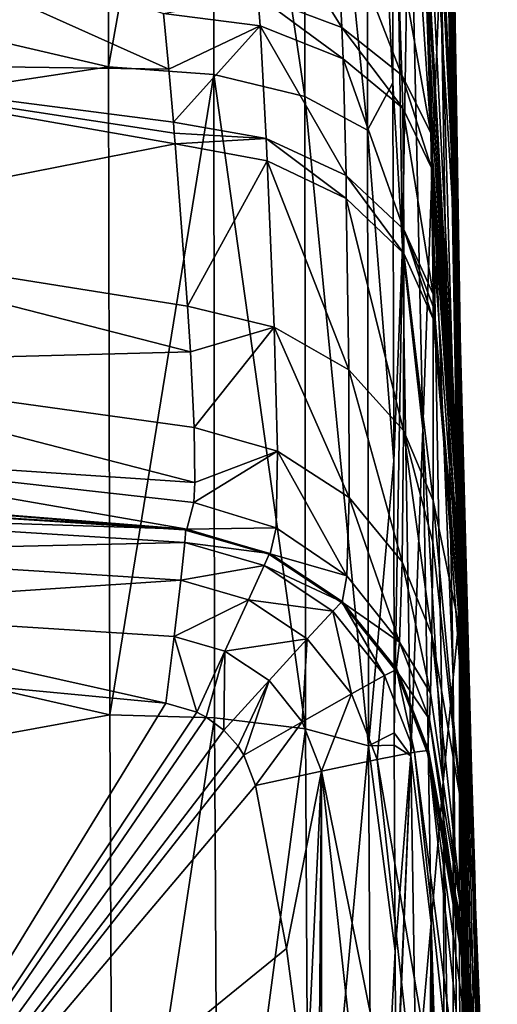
# Model space of a CAD drawing. Header units: millimetres. Extents: x 59 to 120, y -75 to 75.
# Tile 32 of 35: x 117 to 120.19, y 2.55 to 9.11. Entities that reach past the tile are written whole.
import ezdxf

# ---------------------------------------------------------------- set-up
doc = ezdxf.new("R2010")
doc.units = ezdxf.units.MM
doc.header["$LTSCALE"] = 65.185185
for name, color, linetype in [('100', 7, 'CONTINUOUS'), ('103', 7, 'CONTINUOUS'), ('104', 7, 'CONTINUOUS'), ('105', 7, 'CONTINUOUS'), ('106', 7, 'CONTINUOUS'), ('107', 7, 'CONTINUOUS'), ('108', 7, 'CONTINUOUS'), ('109', 7, 'CONTINUOUS'), ('110', 7, 'CONTINUOUS'), ('111', 7, 'CONTINUOUS'), ('115', 7, 'CONTINUOUS'), ('116', 7, 'CONTINUOUS'), ('117', 7, 'CONTINUOUS'), ('48', 7, 'CONTINUOUS'), ('50', 7, 'CONTINUOUS'), ('66', 7, 'CONTINUOUS'), ('68', 7, 'CONTINUOUS'), ('70', 7, 'CONTINUOUS'), ('72', 7, 'CONTINUOUS'), ('74', 7, 'CONTINUOUS'), ('76', 7, 'CONTINUOUS'), ('78', 7, 'CONTINUOUS'), ('80', 7, 'CONTINUOUS'), ('82', 7, 'CONTINUOUS'), ('86', 7, 'CONTINUOUS'), ('87', 7, 'CONTINUOUS')]:
    doc.layers.add(name, color=color, linetype=linetype)

msp = doc.modelspace()

# ---------------------------------------------------------------- linework, layer by layer
at = {"layer": '100', "color": 7, "linetype": 'CONTINUOUS'}
for points in [[(117.5921, 12.7772, -8.8756), (117.5968, 8.7982, -6.7493), (118.297, 12.6993, -8.9866), (117.5921, 12.7772, -8.8756)], [(118.297, 12.6993, -8.9866), (117.5968, 8.7982, -6.7493), (118.2994, 8.7474, -6.8741), (118.297, 12.6993, -8.9866)], [(118.297, 12.6993, -8.9866), (118.2994, 8.7474, -6.8741), (118.9062, 8.5999, -7.2336), (118.297, 12.6993, -8.9866)], [(118.9033, 12.4836, -9.3107), (118.297, 12.6993, -8.9866), (118.9062, 8.5999, -7.2336), (118.9033, 12.4836, -9.3107)], [(118.9033, 12.4836, -9.3107), (118.9062, 8.5999, -7.2336), (119.3247, 8.3764, -7.7759), (118.9033, 12.4836, -9.3107)], [(119.321, 12.1579, -9.7991), (118.9033, 12.4836, -9.3107), (119.3247, 8.3764, -7.7759), (119.321, 12.1579, -9.7991)], [(119.4934, 8.6915, -8.673), (119.4899, 11.8996, -10.4672), (119.321, 12.1579, -9.7991), (119.4934, 8.6915, -8.673)], [(119.4934, 8.6915, -8.673), (119.321, 12.1579, -9.7991), (119.3247, 8.3764, -7.7759), (119.4934, 8.6915, -8.673)], [(117.5968, 8.7982, -6.7493), (117.605, 4.4804, -5.4406), (118.2994, 8.7474, -6.8741), (117.5968, 8.7982, -6.7493)], [(118.2994, 8.7474, -6.8741), (117.605, 4.4804, -5.4406), (118.3037, 4.4597, -5.5723), (118.2994, 8.7474, -6.8741)], [(118.2994, 8.7474, -6.8741), (118.3037, 4.4597, -5.5723), (118.9114, 4.386, -5.9525), (118.2994, 8.7474, -6.8741)], [(118.9062, 8.5999, -7.2336), (118.2994, 8.7474, -6.8741), (118.9114, 4.386, -5.9525), (118.9062, 8.5999, -7.2336)], [(119.4983, 6.1729, -7.7235), (119.4934, 8.6915, -8.673), (119.3247, 8.3764, -7.7759), (119.4983, 6.1729, -7.7235)], [(118.9062, 8.5999, -7.2336), (118.9114, 4.386, -5.9525), (119.3312, 4.273, -6.5272), (118.9062, 8.5999, -7.2336)], [(119.3247, 8.3764, -7.7759), (118.9062, 8.5999, -7.2336), (119.3312, 4.273, -6.5272), (119.3247, 8.3764, -7.7759)], [(119.4983, 6.1729, -7.7235), (119.3247, 8.3764, -7.7759), (119.3312, 4.273, -6.5272), (119.4983, 6.1729, -7.7235)], [(119.5019, 4.3606, -7.2573), (119.4983, 6.1729, -7.7235), (119.3312, 4.273, -6.5272), (119.5019, 4.3606, -7.2573)], [(117.605, 4.4804, -5.4406), (117.6258, 0, -5), (118.3037, 4.4597, -5.5723), (117.605, 4.4804, -5.4406)], [(117.6258, 0, -5), (118.3284, 0, -5.1347), (118.3037, 4.4597, -5.5723), (117.6258, 0, -5)], [(118.3037, 4.4597, -5.5723), (118.3284, 0, -5.1347), (118.9114, 4.386, -5.9525), (118.3037, 4.4597, -5.5723)], [(118.3284, 0, -5.1347), (118.9353, 0, -5.5234), (118.9114, 4.386, -5.9525), (118.3284, 0, -5.1347)], [(118.9114, 4.386, -5.9525), (118.9353, 0, -5.5234), (119.3312, 4.273, -6.5272), (118.9114, 4.386, -5.9525)], [(119.5021, 4.2773, -7.24), (119.5019, 4.3606, -7.2573), (119.3312, 4.273, -6.5272), (119.5021, 4.2773, -7.24)], [(118.9353, 0, -5.5234), (119.3538, 0, -6.1102), (119.3312, 4.273, -6.5272), (118.9353, 0, -5.5234)], [(119.5072, 2.9066, -7.0057), (119.5021, 4.2773, -7.24), (119.3312, 4.273, -6.5272), (119.5072, 2.9066, -7.0057)], [(119.3538, 0, -6.1102), (119.5072, 2.9066, -7.0057), (119.3312, 4.273, -6.5272), (119.3538, 0, -6.1102)], [(119.5137, 1.8511, -6.8897), (119.5072, 2.9066, -7.0057), (119.3538, 0, -6.1102), (119.5137, 1.8511, -6.8897)]]:
    msp.add_3dface(points, dxfattribs=at)
at = {"layer": '103', "color": 7, "linetype": 'CONTINUOUS'}
for points in [[(118.5361, 10.0519, -48.625), (119.1131, 9.8756, -48.3069), (119.1515, 9.0604, -48.8579), (118.5361, 10.0519, -48.625)], [(118.5928, 9.2711, -49.1503), (118.5361, 10.0519, -48.625), (119.1515, 9.0604, -48.8579), (118.5928, 9.2711, -49.1503)], [(119.1131, 9.8756, -48.3069), (119.5247, 9.5998, -47.8382), (119.5519, 8.7429, -48.4326), (119.1131, 9.8756, -48.3069)], [(119.1515, 9.0604, -48.8579), (119.1131, 9.8756, -48.3069), (119.5519, 8.7429, -48.4326), (119.1515, 9.0604, -48.8579)], [(119.7179, 9.2601, -47.2793), (119.745, 8.3575, -47.9263), (119.5247, 9.5998, -47.8382), (119.7179, 9.2601, -47.2793)], [(119.5247, 9.5998, -47.8382), (119.745, 8.3575, -47.9263), (119.5519, 8.7429, -48.4326), (119.5247, 9.5998, -47.8382)], [(119.745, 8.3575, -47.9263), (119.7179, 9.2601, -47.2793), (119.7337, 8.7794, -47.6039), (119.745, 8.3575, -47.9263)]]:
    msp.add_3dface(points, dxfattribs=at)
at = {"layer": '104', "color": 7, "linetype": 'CONTINUOUS'}
for points in [[(117.9632, 9.1542, -49.4279), (118.5928, 9.2711, -49.1503), (118.6071, 9.0704, -49.3047), (117.9632, 9.1542, -49.4279)], [(118.5928, 9.2711, -49.1503), (119.1515, 9.0604, -48.8579), (119.1613, 8.8513, -49.0187), (118.5928, 9.2711, -49.1503)], [(118.6071, 9.0704, -49.3047), (118.5928, 9.2711, -49.1503), (119.1613, 8.8513, -49.0187), (118.6071, 9.0704, -49.3047)], [(119.1515, 9.0604, -48.8579), (119.5519, 8.7429, -48.4326), (119.5586, 8.5235, -48.6045), (119.1515, 9.0604, -48.8579)], [(119.1613, 8.8513, -49.0187), (119.1515, 9.0604, -48.8579), (119.5586, 8.5235, -48.6045), (119.1613, 8.8513, -49.0187)], [(119.745, 8.3575, -47.9263), (119.7509, 8.1257, -48.113), (119.5519, 8.7429, -48.4326), (119.745, 8.3575, -47.9263)], [(119.5519, 8.7429, -48.4326), (119.7509, 8.1257, -48.113), (119.5586, 8.5235, -48.6045), (119.5519, 8.7429, -48.4326)], [(119.7509, 8.1257, -48.113), (119.745, 8.3575, -47.9263), (119.7482, 8.2375, -48.0205), (119.7509, 8.1257, -48.113)]]:
    msp.add_3dface(points, dxfattribs=at)
at = {"layer": '105', "color": 7, "linetype": 'CONTINUOUS'}
for points in [[(117.9986, 8.7816, -49.7469), (117.9632, 9.1542, -49.4279), (118.6071, 9.0704, -49.3047), (117.9986, 8.7816, -49.7469)], [(118.0296, 8.4289, -50.083), (117.9986, 8.7816, -49.7469), (118.6071, 9.0704, -49.3047), (118.0296, 8.4289, -50.083)], [(118.0296, 8.4289, -50.083), (118.6071, 9.0704, -49.3047), (118.6485, 8.3216, -49.9701), (118.0296, 8.4289, -50.083)], [(118.6071, 9.0704, -49.3047), (119.1613, 8.8513, -49.0187), (119.1809, 8.0743, -49.7199), (118.6071, 9.0704, -49.3047)], [(118.6485, 8.3216, -49.9701), (118.6071, 9.0704, -49.3047), (119.1809, 8.0743, -49.7199), (118.6485, 8.3216, -49.9701)], [(119.1613, 8.8513, -49.0187), (119.5586, 8.5235, -48.6045), (119.5669, 7.7148, -49.3606), (119.1613, 8.8513, -49.0187)], [(119.1809, 8.0743, -49.7199), (119.1613, 8.8513, -49.0187), (119.5669, 7.7148, -49.3606), (119.1809, 8.0743, -49.7199)], [(119.7509, 8.1257, -48.113), (119.7627, 7.2836, -48.9327), (119.5586, 8.5235, -48.6045), (119.7509, 8.1257, -48.113)], [(119.5586, 8.5235, -48.6045), (119.7627, 7.2836, -48.9327), (119.5669, 7.7148, -49.3606), (119.5586, 8.5235, -48.6045)], [(119.7627, 7.2836, -48.9327), (119.7509, 8.1257, -48.113), (119.7595, 7.67, -48.5297), (119.7627, 7.2836, -48.9327)]]:
    msp.add_3dface(points, dxfattribs=at)
at = {"layer": '106', "color": 7, "linetype": 'CONTINUOUS'}
for points in [[(118.0355, 8.3564, -50.1567), (118.0296, 8.4289, -50.083), (118.6485, 8.3216, -49.9701), (118.0355, 8.3564, -50.1567)], [(118.0412, 8.284, -50.232), (118.0355, 8.3564, -50.1567), (118.6485, 8.3216, -49.9701), (118.0412, 8.284, -50.232)], [(118.0412, 8.284, -50.232), (118.6485, 8.3216, -49.9701), (118.6542, 8.1722, -50.1222), (118.0412, 8.284, -50.232)], [(118.6485, 8.3216, -49.9701), (119.1809, 8.0743, -49.7199), (119.1818, 7.9199, -49.8806), (118.6485, 8.3216, -49.9701)], [(118.6542, 8.1722, -50.1222), (118.6485, 8.3216, -49.9701), (119.1818, 7.9199, -49.8806), (118.6542, 8.1722, -50.1222)], [(119.1809, 8.0743, -49.7199), (119.5669, 7.7148, -49.3606), (119.5655, 7.5553, -49.5339), (119.1809, 8.0743, -49.7199)], [(119.1818, 7.9199, -49.8806), (119.1809, 8.0743, -49.7199), (119.5655, 7.5553, -49.5339), (119.1818, 7.9199, -49.8806)], [(119.5669, 7.7148, -49.3606), (119.7626, 7.1187, -49.1206), (119.5655, 7.5553, -49.5339), (119.5669, 7.7148, -49.3606)], [(119.7627, 7.2017, -49.0256), (119.7626, 7.1187, -49.1206), (119.5669, 7.7148, -49.3606), (119.7627, 7.2017, -49.0256)], [(119.7627, 7.2836, -48.9327), (119.7627, 7.2017, -49.0256), (119.5669, 7.7148, -49.3606), (119.7627, 7.2836, -48.9327)]]:
    msp.add_3dface(points, dxfattribs=at)
at = {"layer": '107', "color": 7, "linetype": 'CONTINUOUS'}
for points in [[(118.1229, 7.2037, -51.6054), (118.0412, 8.284, -50.232), (118.6542, 8.1722, -50.1222), (118.1229, 7.2037, -51.6054)], [(118.1229, 7.2037, -51.6054), (118.6542, 8.1722, -50.1222), (118.7014, 7.0643, -51.5132), (118.1229, 7.2037, -51.6054)], [(118.6542, 8.1722, -50.1222), (119.1818, 7.9199, -49.8806), (119.1987, 6.7784, -51.3295), (118.6542, 8.1722, -50.1222)], [(118.7014, 7.0643, -51.5132), (118.6542, 8.1722, -50.1222), (119.1987, 6.7784, -51.3295), (118.7014, 7.0643, -51.5132)], [(119.1818, 7.9199, -49.8806), (119.5655, 7.5553, -49.5339), (119.5645, 6.3757, -51.0714), (119.1818, 7.9199, -49.8806)], [(119.1987, 6.7784, -51.3295), (119.1818, 7.9199, -49.8806), (119.5645, 6.3757, -51.0714), (119.1987, 6.7784, -51.3295)], [(119.5655, 7.5553, -49.5339), (119.7618, 5.9084, -50.751), (119.5645, 6.3757, -51.0714), (119.5655, 7.5553, -49.5339)], [(119.7626, 7.1187, -49.1206), (119.7618, 5.9084, -50.751), (119.5655, 7.5553, -49.5339), (119.7626, 7.1187, -49.1206)], [(118.143, 6.8981, -52.1142), (118.1229, 7.2037, -51.6054), (118.7014, 7.0643, -51.5132), (118.143, 6.8981, -52.1142)], [(118.1684, 6.3954, -53.1635), (118.143, 6.8981, -52.1142), (118.7014, 7.0643, -51.5132), (118.1684, 6.3954, -53.1635)], [(118.1684, 6.3954, -53.1635), (118.7014, 7.0643, -51.5132), (118.7238, 6.2366, -53.0977), (118.1684, 6.3954, -53.1635)], [(118.7014, 7.0643, -51.5132), (119.1987, 6.7784, -51.3295), (119.2013, 5.9283, -52.9751), (118.7014, 7.0643, -51.5132)], [(118.7238, 6.2366, -53.0977), (118.7014, 7.0643, -51.5132), (119.2013, 5.9283, -52.9751), (118.7238, 6.2366, -53.0977)], [(119.1987, 6.7784, -51.3295), (119.5645, 6.3757, -51.0714), (119.556, 5.5005, -52.8041), (119.1987, 6.7784, -51.3295)], [(119.2013, 5.9283, -52.9751), (119.1987, 6.7784, -51.3295), (119.556, 5.5005, -52.8041), (119.2013, 5.9283, -52.9751)], [(118.1727, 6.0286, -54.2653), (118.1684, 6.3954, -53.1635), (118.7238, 6.2366, -53.0977), (118.1727, 6.0286, -54.2653)], [(119.5645, 6.3757, -51.0714), (119.7522, 5.0128, -52.5879), (119.556, 5.5005, -52.8041), (119.5645, 6.3757, -51.0714)], [(119.7618, 5.9084, -50.751), (119.76, 5.6311, -51.2359), (119.5645, 6.3757, -51.0714), (119.7618, 5.9084, -50.751)], [(119.76, 5.6311, -51.2359), (119.7522, 5.0128, -52.5879), (119.5645, 6.3757, -51.0714), (119.76, 5.6311, -51.2359)], [(118.1667, 5.896, -54.8397), (118.1727, 6.0286, -54.2653), (118.7238, 6.2366, -53.0977), (118.1667, 5.896, -54.8397)], [(118.1667, 5.896, -54.8397), (118.7238, 6.2366, -53.0977), (118.7138, 5.7271, -54.8148), (118.1667, 5.896, -54.8397)], [(118.7138, 5.7271, -54.8148), (118.7238, 6.2366, -53.0977), (119.1852, 5.4069, -54.7541), (118.7138, 5.7271, -54.8148)], [(118.7238, 6.2366, -53.0977), (119.2013, 5.9283, -52.9751), (119.1852, 5.4069, -54.7541), (118.7238, 6.2366, -53.0977)], [(119.1852, 5.4069, -54.7541), (119.2013, 5.9283, -52.9751), (119.538, 4.9635, -54.6683), (119.1852, 5.4069, -54.7541)], [(119.2013, 5.9283, -52.9751), (119.556, 5.5005, -52.8041), (119.538, 4.9635, -54.6683), (119.2013, 5.9283, -52.9751)], [(118.1193, 5.7173, -56.5916), (118.1667, 5.896, -54.8397), (118.7138, 5.7271, -54.8148), (118.1193, 5.7173, -56.5916)], [(118.1193, 5.7173, -56.5916), (118.7138, 5.7271, -54.8148), (118.6747, 5.5538, -56.5934), (118.1193, 5.7173, -56.5916)], [(118.7138, 5.7271, -54.8148), (119.1852, 5.4069, -54.7541), (118.6747, 5.5538, -56.5934), (118.7138, 5.7271, -54.8148)], [(118.6747, 5.5538, -56.5934), (119.1852, 5.4069, -54.7541), (119.1552, 5.2307, -56.5927), (118.6747, 5.5538, -56.5934)], [(119.556, 5.5005, -52.8041), (119.7431, 4.6244, -53.8002), (119.538, 4.9635, -54.6683), (119.556, 5.5005, -52.8041)], [(119.7522, 5.0128, -52.5879), (119.7431, 4.6244, -53.8002), (119.556, 5.5005, -52.8041), (119.7522, 5.0128, -52.5879)], [(119.1852, 5.4069, -54.7541), (119.538, 4.9635, -54.6683), (119.1552, 5.2307, -56.5927), (119.1852, 5.4069, -54.7541)], [(119.1552, 5.2307, -56.5927), (119.538, 4.9635, -54.6683), (119.516, 4.7779, -56.5894), (119.1552, 5.2307, -56.5927)], [(119.538, 4.9635, -54.6683), (119.7372, 4.4498, -54.5692), (119.516, 4.7779, -56.5894), (119.538, 4.9635, -54.6683)], [(119.7431, 4.6244, -53.8002), (119.7372, 4.4498, -54.5692), (119.538, 4.9635, -54.6683), (119.7431, 4.6244, -53.8002)], [(119.7372, 4.4498, -54.5692), (119.7237, 4.2375, -56.5839), (119.516, 4.7779, -56.5894), (119.7372, 4.4498, -54.5692)]]:
    msp.add_3dface(points, dxfattribs=at)
at = {"layer": '108', "color": 7, "linetype": 'CONTINUOUS'}
for points in [[(118.1193, 5.7173, -56.5916), (118.1055, 5.7131, -57.1901), (118.1107, 5.7149, -56.8914), (118.1193, 5.7173, -56.5916)], [(118.1055, 5.7131, -57.1901), (118.1193, 5.7173, -56.5916), (118.6665, 5.5513, -57.1875), (118.1055, 5.7131, -57.1901)], [(118.1193, 5.7173, -56.5916), (118.6747, 5.5538, -56.5934), (118.6665, 5.5513, -57.1875), (118.1193, 5.7173, -56.5916)], [(118.6665, 5.5513, -57.1875), (118.6747, 5.5538, -56.5934), (119.1518, 5.2269, -57.184), (118.6665, 5.5513, -57.1875)], [(118.6747, 5.5538, -56.5934), (119.1552, 5.2307, -56.5927), (119.1518, 5.2269, -57.184), (118.6747, 5.5538, -56.5934)], [(119.1518, 5.2269, -57.184), (119.1552, 5.2307, -56.5927), (119.5157, 4.7704, -57.18), (119.1518, 5.2269, -57.184)], [(119.1552, 5.2307, -56.5927), (119.516, 4.7779, -56.5894), (119.5157, 4.7704, -57.18), (119.1552, 5.2307, -56.5927)], [(119.516, 4.7779, -56.5894), (119.7237, 4.2375, -56.5839), (119.5157, 4.7704, -57.18), (119.516, 4.7779, -56.5894)], [(119.7229, 4.2315, -56.876), (119.7239, 4.225, -57.1758), (119.5157, 4.7704, -57.18), (119.7229, 4.2315, -56.876)], [(119.7237, 4.2375, -56.5839), (119.7229, 4.2315, -56.876), (119.5157, 4.7704, -57.18), (119.7237, 4.2375, -56.5839)]]:
    msp.add_3dface(points, dxfattribs=at)
at = {"layer": '109', "color": 7, "linetype": 'CONTINUOUS'}
for points in [[(118.1068, 5.7173, -58.57), (118.1018, 5.7125, -57.891), (118.6665, 5.5513, -57.1875), (118.1068, 5.7173, -58.57)], [(118.1018, 5.7125, -57.891), (118.1055, 5.7131, -57.1901), (118.6665, 5.5513, -57.1875), (118.1018, 5.7125, -57.891)], [(118.1068, 5.7173, -58.57), (118.6665, 5.5513, -57.1875), (118.6669, 5.5558, -58.57), (118.1068, 5.7173, -58.57)], [(118.6669, 5.5558, -58.57), (118.6665, 5.5513, -57.1875), (119.1517, 5.2321, -58.572), (118.6669, 5.5558, -58.57)], [(118.6665, 5.5513, -57.1875), (119.1518, 5.2269, -57.184), (119.1517, 5.2321, -58.572), (118.6665, 5.5513, -57.1875)], [(119.1517, 5.2321, -58.572), (119.1518, 5.2269, -57.184), (119.5155, 4.7766, -58.5754), (119.1517, 5.2321, -58.572)], [(119.1518, 5.2269, -57.184), (119.5157, 4.7704, -57.18), (119.5155, 4.7766, -58.5754), (119.1518, 5.2269, -57.184)], [(119.5157, 4.7704, -57.18), (119.7241, 4.2323, -58.5796), (119.5155, 4.7766, -58.5754), (119.5157, 4.7704, -57.18)], [(119.7239, 4.225, -57.1758), (119.7241, 4.2323, -58.5796), (119.5157, 4.7704, -57.18), (119.7239, 4.225, -57.1758)], [(119.7241, 4.2323, -58.5796), (119.7239, 4.225, -57.1758), (119.7248, 4.225, -57.8899), (119.7241, 4.2323, -58.5796)]]:
    msp.add_3dface(points, dxfattribs=at)
at = {"layer": '110', "color": 7, "linetype": 'CONTINUOUS'}
for points in [[(118.1075, 5.7172, -59.1376), (118.1068, 5.7173, -58.57), (118.6669, 5.5558, -58.57), (118.1075, 5.7172, -59.1376)], [(118.1075, 5.7172, -59.1376), (118.6669, 5.5558, -58.57), (118.6674, 5.5558, -59.1369), (118.1075, 5.7172, -59.1376)], [(118.6669, 5.5558, -58.57), (119.1517, 5.2321, -58.572), (119.152, 5.2323, -59.1363), (118.6669, 5.5558, -58.57)], [(118.6674, 5.5558, -59.1369), (118.6669, 5.5558, -58.57), (119.152, 5.2323, -59.1363), (118.6674, 5.5558, -59.1369)], [(119.152, 5.2323, -59.1363), (119.1517, 5.2321, -58.572), (119.5158, 4.7772, -59.1358), (119.152, 5.2323, -59.1363)], [(119.1517, 5.2321, -58.572), (119.5155, 4.7766, -58.5754), (119.5158, 4.7772, -59.1358), (119.1517, 5.2321, -58.572)], [(119.5155, 4.7766, -58.5754), (119.7246, 4.2332, -59.1354), (119.5158, 4.7772, -59.1358), (119.5155, 4.7766, -58.5754)], [(119.7244, 4.2328, -58.8574), (119.7246, 4.2332, -59.1354), (119.5155, 4.7766, -58.5754), (119.7244, 4.2328, -58.8574)], [(119.7241, 4.2323, -58.5796), (119.7244, 4.2328, -58.8574), (119.5155, 4.7766, -58.5754), (119.7241, 4.2323, -58.5796)]]:
    msp.add_3dface(points, dxfattribs=at)
at = {"layer": '111', "color": 7, "linetype": 'CONTINUOUS'}
for points in [[(118.117, 5.716, -83.7515), (118.1075, 5.7172, -59.1376), (118.6674, 5.5558, -59.1369), (118.117, 5.716, -83.7515)], [(118.1116, 5.7167, -108.209), (118.1167, 5.7161, -85.0858), (118.6695, 5.5561, -108.2074), (118.1116, 5.7167, -108.209)], [(118.1167, 5.7161, -85.0858), (118.117, 5.716, -83.7515), (118.6732, 5.5558, -83.6743), (118.1167, 5.7161, -85.0858)], [(118.6695, 5.5561, -108.2074), (118.1167, 5.7161, -85.0858), (118.6732, 5.5558, -83.6743), (118.6695, 5.5561, -108.2074)], [(118.117, 5.716, -83.7515), (118.6674, 5.5558, -59.1369), (118.6732, 5.5558, -83.6743), (118.117, 5.716, -83.7515)], [(118.6674, 5.5558, -59.1369), (119.152, 5.2323, -59.1363), (118.6732, 5.5558, -83.6743), (118.6674, 5.5558, -59.1369)], [(119.153, 5.2343, -108.2076), (118.6695, 5.5561, -108.2074), (118.6732, 5.5558, -83.6743), (119.153, 5.2343, -108.2076)], [(119.152, 5.2323, -59.1363), (119.1559, 5.2351, -83.6744), (118.6732, 5.5558, -83.6743), (119.152, 5.2323, -59.1363)], [(119.1559, 5.2351, -83.6744), (119.153, 5.2343, -108.2076), (118.6732, 5.5558, -83.6743), (119.1559, 5.2351, -83.6744)], [(119.152, 5.2323, -59.1363), (119.5158, 4.7772, -59.1358), (119.1559, 5.2351, -83.6744), (119.152, 5.2323, -59.1363)], [(119.5194, 4.7838, -83.6744), (119.153, 5.2343, -108.2076), (119.1559, 5.2351, -83.6744), (119.5194, 4.7838, -83.6744)], [(119.5166, 4.7818, -108.2094), (119.153, 5.2343, -108.2076), (119.5194, 4.7838, -83.6744), (119.5166, 4.7818, -108.2094)], [(119.5158, 4.7772, -59.1358), (119.5194, 4.7838, -83.6744), (119.1559, 5.2351, -83.6744), (119.5158, 4.7772, -59.1358)], [(119.5158, 4.7772, -59.1358), (119.7246, 4.2332, -59.1354), (119.5194, 4.7838, -83.6744), (119.5158, 4.7772, -59.1358)], [(119.73, 4.244, -83.8041), (119.5166, 4.7818, -108.2094), (119.5194, 4.7838, -83.6744), (119.73, 4.244, -83.8041)], [(119.7298, 4.2438, -85.5443), (119.7263, 4.242, -108.2127), (119.5166, 4.7818, -108.2094), (119.7298, 4.2438, -85.5443)], [(119.73, 4.244, -83.8041), (119.7298, 4.2438, -85.5443), (119.5166, 4.7818, -108.2094), (119.73, 4.244, -83.8041)], [(119.7246, 4.2332, -59.1354), (119.73, 4.244, -83.8041), (119.5194, 4.7838, -83.6744), (119.7246, 4.2332, -59.1354)]]:
    msp.add_3dface(points, dxfattribs=at)
at = {"layer": '115', "color": 7, "linetype": 'CONTINUOUS'}
for points in [[(119.6377, 4.2309, -108.665), (120.1001, 0, -108.7036), (119.3893, 4.1832, -109.0503), (119.6377, 4.2309, -108.665)], [(119.7263, 4.242, -108.2127), (120.1894, 0, -108.2514), (119.6377, 4.2309, -108.665), (119.7263, 4.242, -108.2127)], [(120.1894, 0, -108.2514), (120.1001, 0, -108.7036), (119.6377, 4.2309, -108.665), (120.1894, 0, -108.2514)], [(119.7263, 4.242, -108.2127), (119.9285, 3.1921, -108.2293), (120.0733, 2.1331, -108.2416), (119.7263, 4.242, -108.2127)], [(119.7263, 4.242, -108.2127), (120.0733, 2.1331, -108.2416), (120.1604, 1.0681, -108.249), (119.7263, 4.242, -108.2127)], [(119.7263, 4.242, -108.2127), (120.1604, 1.0681, -108.249), (120.1894, 0, -108.2514), (119.7263, 4.242, -108.2127)], [(119.3893, 4.1832, -109.0503), (119.8469, 0, -109.0887), (119.0177, 4.1059, -109.3119), (119.3893, 4.1832, -109.0503)], [(120.1001, 0, -108.7036), (119.8469, 0, -109.0887), (119.3893, 4.1832, -109.0503), (120.1001, 0, -108.7036)], [(118.7846, 2.9242, -109.4288), (118.5778, 4.0106, -109.4112), (119.0177, 4.1059, -109.3119), (118.7846, 2.9242, -109.4288)], [(118.9154, 1.9358, -109.44), (118.7846, 2.9242, -109.4288), (119.0177, 4.1059, -109.3119), (118.9154, 1.9358, -109.44)], [(118.9915, 0.9719, -109.4466), (118.9154, 1.9358, -109.44), (119.0177, 4.1059, -109.3119), (118.9915, 0.9719, -109.4466)], [(119.0169, 0, -109.4489), (118.9915, 0.9719, -109.4466), (119.0177, 4.1059, -109.3119), (119.0169, 0, -109.4489)], [(119.4671, 0, -109.35), (119.0169, 0, -109.4489), (119.0177, 4.1059, -109.3119), (119.4671, 0, -109.35)], [(119.8469, 0, -109.0887), (119.4671, 0, -109.35), (119.0177, 4.1059, -109.3119), (119.8469, 0, -109.0887)]]:
    msp.add_3dface(points, dxfattribs=at)
at = {"layer": '116', "color": 7, "linetype": 'CONTINUOUS'}
for points in [[(118.1116, 5.7167, -108.209), (118.6695, 5.5561, -108.2074), (118.106, 5.6285, -108.6604), (118.1116, 5.7167, -108.209)], [(118.106, 5.6285, -108.6604), (118.6345, 5.4754, -108.6581), (118.0789, 5.3784, -109.0456), (118.106, 5.6285, -108.6604)], [(118.6695, 5.5561, -108.2074), (118.6345, 5.4754, -108.6581), (118.106, 5.6285, -108.6604), (118.6695, 5.5561, -108.2074)], [(118.6695, 5.5561, -108.2074), (119.153, 5.2343, -108.2076), (118.6345, 5.4754, -108.6581), (118.6695, 5.5561, -108.2074)], [(118.6345, 5.4754, -108.6581), (118.5307, 5.247, -109.0427), (118.0789, 5.3784, -109.0456), (118.6345, 5.4754, -108.6581)], [(118.5307, 5.247, -109.0427), (118.6345, 5.4754, -108.6581), (119.0924, 5.1704, -108.6581), (118.5307, 5.247, -109.0427)], [(118.6345, 5.4754, -108.6581), (119.153, 5.2343, -108.2076), (119.0924, 5.1704, -108.6581), (118.6345, 5.4754, -108.6581)], [(118.0789, 5.3784, -109.0456), (118.5307, 5.247, -109.0427), (118.0343, 5.003, -109.3077), (118.0789, 5.3784, -109.0456)], [(118.5307, 5.247, -109.0427), (118.3735, 4.9045, -109.305), (118.0343, 5.003, -109.3077), (118.5307, 5.247, -109.0427)], [(118.3735, 4.9045, -109.305), (118.5307, 5.247, -109.0427), (118.9223, 4.9862, -109.0426), (118.3735, 4.9045, -109.305)], [(118.9223, 4.9862, -109.0426), (118.5307, 5.247, -109.0427), (119.0924, 5.1704, -108.6581), (118.9223, 4.9862, -109.0426)], [(119.0924, 5.1704, -108.6581), (119.153, 5.2343, -108.2076), (119.4375, 4.7421, -108.6605), (119.0924, 5.1704, -108.6581)], [(119.153, 5.2343, -108.2076), (119.5166, 4.7818, -108.2094), (119.4375, 4.7421, -108.6605), (119.153, 5.2343, -108.2076)], [(118.9223, 4.9862, -109.0426), (119.0924, 5.1704, -108.6581), (119.2176, 4.6202, -109.0452), (118.9223, 4.9862, -109.0426)], [(119.2176, 4.6202, -109.0452), (119.0924, 5.1704, -108.6581), (119.4375, 4.7421, -108.6605), (119.2176, 4.6202, -109.0452)], [(118.1854, 4.4981, -109.4065), (117.9788, 4.5576, -109.4084), (118.0343, 5.003, -109.3077), (118.1854, 4.4981, -109.4065)], [(118.3735, 4.9045, -109.305), (118.1854, 4.4981, -109.4065), (118.0343, 5.003, -109.3077), (118.3735, 4.9045, -109.305)], [(118.6674, 4.7087, -109.3048), (118.3735, 4.9045, -109.305), (118.9223, 4.9862, -109.0426), (118.6674, 4.7087, -109.3048)], [(118.6674, 4.7087, -109.3048), (118.9223, 4.9862, -109.0426), (118.889, 4.4339, -109.3072), (118.6674, 4.7087, -109.3048)], [(118.889, 4.4339, -109.3072), (118.9223, 4.9862, -109.0426), (119.2176, 4.6202, -109.0452), (118.889, 4.4339, -109.3072)], [(118.2483, 4.465, -109.4063), (118.1854, 4.4981, -109.4065), (118.3735, 4.9045, -109.305), (118.2483, 4.465, -109.4063)], [(118.365, 4.3786, -109.4064), (118.2483, 4.465, -109.4063), (118.3735, 4.9045, -109.305), (118.365, 4.3786, -109.4064)], [(118.365, 4.3786, -109.4064), (118.3735, 4.9045, -109.305), (118.6674, 4.7087, -109.3048), (118.365, 4.3786, -109.4064)], [(119.3893, 4.1832, -109.0503), (119.2176, 4.6202, -109.0452), (119.4375, 4.7421, -108.6605), (119.3893, 4.1832, -109.0503)], [(119.6377, 4.2309, -108.665), (119.3893, 4.1832, -109.0503), (119.4375, 4.7421, -108.6605), (119.6377, 4.2309, -108.665)], [(119.5166, 4.7818, -108.2094), (119.6377, 4.2309, -108.665), (119.4375, 4.7421, -108.6605), (119.5166, 4.7818, -108.2094)], [(119.5166, 4.7818, -108.2094), (119.7263, 4.242, -108.2127), (119.6377, 4.2309, -108.665), (119.5166, 4.7818, -108.2094)], [(118.4606, 4.2715, -109.4073), (118.365, 4.3786, -109.4064), (118.6674, 4.7087, -109.3048), (118.4606, 4.2715, -109.4073)], [(118.5001, 4.2106, -109.408), (118.4606, 4.2715, -109.4073), (118.6674, 4.7087, -109.3048), (118.5001, 4.2106, -109.408)], [(118.5001, 4.2106, -109.408), (118.6674, 4.7087, -109.3048), (118.889, 4.4339, -109.3072), (118.5001, 4.2106, -109.408)], [(119.0177, 4.1059, -109.3119), (118.889, 4.4339, -109.3072), (119.2176, 4.6202, -109.0452), (119.0177, 4.1059, -109.3119)], [(119.3893, 4.1832, -109.0503), (119.0177, 4.1059, -109.3119), (119.2176, 4.6202, -109.0452), (119.3893, 4.1832, -109.0503)], [(118.5778, 4.0106, -109.4112), (118.5001, 4.2106, -109.408), (118.889, 4.4339, -109.3072), (118.5778, 4.0106, -109.4112)], [(119.0177, 4.1059, -109.3119), (118.5778, 4.0106, -109.4112), (118.889, 4.4339, -109.3072), (119.0177, 4.1059, -109.3119)]]:
    msp.add_3dface(points, dxfattribs=at)
at = {"layer": '117', "color": 7, "linetype": 'CONTINUOUS'}
for points in [[(115.169, 5.9017, -108.2266), (118.1116, 5.7167, -108.209), (115.1691, 5.8135, -108.6782), (115.169, 5.9017, -108.2266)], [(118.1116, 5.7167, -108.209), (118.106, 5.6285, -108.6604), (115.1691, 5.8135, -108.6782), (118.1116, 5.7167, -108.209)], [(118.106, 5.6285, -108.6604), (115.1694, 5.5618, -109.0634), (115.1691, 5.8135, -108.6782), (118.106, 5.6285, -108.6604)], [(118.106, 5.6285, -108.6604), (118.0789, 5.3784, -109.0456), (115.1694, 5.5618, -109.0634), (118.106, 5.6285, -108.6604)], [(118.0789, 5.3784, -109.0456), (115.1699, 5.1837, -109.3256), (115.1694, 5.5618, -109.0634), (118.0789, 5.3784, -109.0456)], [(118.0789, 5.3784, -109.0456), (118.0343, 5.003, -109.3077), (115.1699, 5.1837, -109.3256), (118.0789, 5.3784, -109.0456)], [(117.9788, 4.5576, -109.4084), (116.5739, 4.6915, -109.4217), (115.1699, 5.1837, -109.3256), (117.9788, 4.5576, -109.4084)], [(118.0343, 5.003, -109.3077), (117.9788, 4.5576, -109.4084), (115.1699, 5.1837, -109.3256), (118.0343, 5.003, -109.3077)]]:
    msp.add_3dface(points, dxfattribs=at)
at = {"layer": '48', "color": 7, "linetype": 'CONTINUOUS'}
for points in [[(117.5968, 8.7982, -6.7493), (117.5921, 12.7772, -8.8756), (106.2, 11.455, -8.0555), (117.5968, 8.7982, -6.7493)], [(106.2, 7.0777, -6.1161), (117.5968, 8.7982, -6.7493), (106.2, 11.455, -8.0555), (106.2, 7.0777, -6.1161)], [(117.605, 4.4804, -5.4406), (117.5968, 8.7982, -6.7493), (106.2, 7.0777, -6.1161), (117.605, 4.4804, -5.4406)], [(106.2, 2.3938, -5.1249), (117.605, 4.4804, -5.4406), (106.2, 7.0777, -6.1161), (106.2, 2.3938, -5.1249)], [(117.6258, 0, -5), (117.605, 4.4804, -5.4406), (106.2, 2.3938, -5.1249), (117.6258, 0, -5)]]:
    msp.add_3dface(points, dxfattribs=at)
at = {"layer": '50', "color": 7, "linetype": 'CONTINUOUS'}
for points in [[(118.1068, 5.7173, -58.57), (115.169, 5.9017, -108.2266), (115.1666, 5.9017, -58.57), (118.1068, 5.7173, -58.57)], [(118.1075, 5.7172, -59.1376), (118.117, 5.716, -83.7515), (115.169, 5.9017, -108.2266), (118.1075, 5.7172, -59.1376)], [(118.1075, 5.7172, -59.1376), (115.169, 5.9017, -108.2266), (118.1068, 5.7173, -58.57), (118.1075, 5.7172, -59.1376)], [(118.1116, 5.7167, -108.209), (115.169, 5.9017, -108.2266), (118.1167, 5.7161, -85.0858), (118.1116, 5.7167, -108.209)], [(118.1167, 5.7161, -85.0858), (115.169, 5.9017, -108.2266), (118.117, 5.716, -83.7515), (118.1167, 5.7161, -85.0858)]]:
    msp.add_3dface(points, dxfattribs=at)
at = {"layer": '66', "color": 7, "linetype": 'CONTINUOUS'}
for points in [[(119.9531, 2.9733, -59.6314), (119.73, 4.244, -83.8041), (119.7246, 4.2332, -59.1354), (119.9531, 2.9733, -59.6314)], [(119.7263, 4.242, -108.2127), (119.7298, 4.2438, -85.5443), (119.9873, 2.8373, -83.9831), (119.7263, 4.242, -108.2127)], [(119.9285, 3.1921, -108.2293), (119.7263, 4.242, -108.2127), (119.9873, 2.8373, -83.9831), (119.9285, 3.1921, -108.2293)], [(119.73, 4.244, -83.8041), (119.9873, 2.8373, -83.9831), (119.7298, 4.2438, -85.5443), (119.73, 4.244, -83.8041)], [(119.9873, 2.8373, -83.9831), (119.73, 4.244, -83.8041), (119.9531, 2.9733, -59.6314), (119.9873, 2.8373, -83.9831)], [(120.0733, 2.1331, -108.2416), (119.9285, 3.1921, -108.2293), (119.9873, 2.8373, -83.9831), (120.0733, 2.1331, -108.2416)], [(120.0847, 1.8622, -59.9696), (119.9873, 2.8373, -83.9831), (119.9531, 2.9733, -59.6314), (120.0847, 1.8622, -59.9696)], [(120.1389, 1.4212, -84.201), (120.0733, 2.1331, -108.2416), (119.9873, 2.8373, -83.9831), (120.1389, 1.4212, -84.201)], [(120.1389, 1.4212, -84.201), (119.9873, 2.8373, -83.9831), (120.0847, 1.8622, -59.9696), (120.1389, 1.4212, -84.201)]]:
    msp.add_3dface(points, dxfattribs=at)
at = {"layer": '68', "color": 7, "linetype": 'CONTINUOUS'}
for points in [[(119.7239, 4.225, -57.1758), (119.887, 3.3683, -57.5454), (119.7248, 4.225, -57.8899), (119.7239, 4.225, -57.1758)], [(119.7241, 4.2323, -58.5796), (119.7248, 4.225, -57.8899), (119.7244, 4.2328, -58.8574), (119.7241, 4.2323, -58.5796)], [(119.7246, 4.2332, -59.1354), (119.7244, 4.2328, -58.8574), (119.7248, 4.225, -57.8899), (119.7246, 4.2332, -59.1354)], [(119.9531, 2.9733, -59.6314), (119.7246, 4.2332, -59.1354), (119.887, 3.3683, -57.5454), (119.9531, 2.9733, -59.6314)], [(119.887, 3.3683, -57.5454), (119.7246, 4.2332, -59.1354), (119.7248, 4.225, -57.8899), (119.887, 3.3683, -57.5454)], [(119.9711, 2.8162, -57.7586), (119.9531, 2.9733, -59.6314), (119.887, 3.3683, -57.5454), (119.9711, 2.8162, -57.7586)], [(120.0847, 1.8622, -59.9696), (119.9531, 2.9733, -59.6314), (120.0025, 2.5776, -57.8429), (120.0847, 1.8622, -59.9696)], [(120.0025, 2.5776, -57.8429), (119.9531, 2.9733, -59.6314), (119.9711, 2.8162, -57.7586), (120.0025, 2.5776, -57.8429)], [(120.1156, 1.3958, -58.1704), (120.0847, 1.8622, -59.9696), (120.0025, 2.5776, -57.8429), (120.1156, 1.3958, -58.1704)]]:
    msp.add_3dface(points, dxfattribs=at)
at = {"layer": '70', "color": 7, "linetype": 'CONTINUOUS'}
for points in [[(119.7626, 7.1187, -49.1206), (119.9411, 5.0383, -49.3374), (119.7618, 5.9084, -50.751), (119.7626, 7.1187, -49.1206)], [(119.7618, 5.9084, -50.751), (119.9484, 3.8926, -51.94), (119.76, 5.6311, -51.2359), (119.7618, 5.9084, -50.751)], [(119.9411, 5.0383, -49.3374), (119.9484, 3.8926, -51.94), (119.7618, 5.9084, -50.751), (119.9411, 5.0383, -49.3374)], [(119.76, 5.6311, -51.2359), (119.9484, 3.8926, -51.94), (119.7522, 5.0128, -52.5879), (119.76, 5.6311, -51.2359)], [(119.7522, 5.0128, -52.5879), (119.9612, 3.098, -54.7839), (119.7431, 4.6244, -53.8002), (119.7522, 5.0128, -52.5879)], [(119.9484, 3.8926, -51.94), (119.9612, 3.098, -54.7839), (119.7522, 5.0128, -52.5879), (119.9484, 3.8926, -51.94)], [(119.9484, 3.8926, -51.94), (119.9411, 5.0383, -49.3374), (120.0402, 3.3149, -49.4768), (119.9484, 3.8926, -51.94)], [(119.7431, 4.6244, -53.8002), (119.9612, 3.098, -54.7839), (119.7372, 4.4498, -54.5692), (119.7431, 4.6244, -53.8002)], [(119.9711, 2.8162, -57.7586), (119.7237, 4.2375, -56.5839), (119.7372, 4.4498, -54.5692), (119.9711, 2.8162, -57.7586)], [(119.9612, 3.098, -54.7839), (119.9711, 2.8162, -57.7586), (119.7372, 4.4498, -54.5692), (119.9612, 3.098, -54.7839)], [(119.7237, 4.2375, -56.5839), (119.9711, 2.8162, -57.7586), (119.7229, 4.2315, -56.876), (119.7237, 4.2375, -56.5839)], [(119.9711, 2.8162, -57.7586), (119.887, 3.3683, -57.5454), (119.7229, 4.2315, -56.876), (119.9711, 2.8162, -57.7586)], [(119.887, 3.3683, -57.5454), (119.7239, 4.225, -57.1758), (119.7229, 4.2315, -56.876), (119.887, 3.3683, -57.5454)], [(119.9612, 3.098, -54.7839), (119.9484, 3.8926, -51.94), (120.0868, 1.9456, -52.3387), (119.9612, 3.098, -54.7839)], [(120.0868, 1.9456, -52.3387), (119.9484, 3.8926, -51.94), (120.0402, 3.3149, -49.4768), (120.0868, 1.9456, -52.3387)], [(120.0715, 2.5254, -49.5243), (120.0868, 1.9456, -52.3387), (120.0402, 3.3149, -49.4768), (120.0715, 2.5254, -49.5243)], [(120.1156, 1.3958, -58.1704), (120.0025, 2.5776, -57.8429), (119.9612, 3.098, -54.7839), (120.1156, 1.3958, -58.1704)], [(120.1156, 1.3958, -58.1704), (119.9612, 3.098, -54.7839), (120.1032, 1.5489, -55.2295), (120.1156, 1.3958, -58.1704)], [(120.0025, 2.5776, -57.8429), (119.9711, 2.8162, -57.7586), (119.9612, 3.098, -54.7839), (120.0025, 2.5776, -57.8429)], [(120.1032, 1.5489, -55.2295), (119.9612, 3.098, -54.7839), (120.0868, 1.9456, -52.3387), (120.1032, 1.5489, -55.2295)]]:
    msp.add_3dface(points, dxfattribs=at)
at = {"layer": '72', "color": 7, "linetype": 'CONTINUOUS'}
for points in [[(119.7627, 7.2836, -48.9327), (119.9411, 5.0383, -49.3374), (119.7627, 7.2017, -49.0256), (119.7627, 7.2836, -48.9327)], [(119.9411, 5.0383, -49.3374), (119.7627, 7.2836, -48.9327), (120.0386, 3.4077, -49.2377), (119.9411, 5.0383, -49.3374)], [(119.9411, 5.0383, -49.3374), (119.7626, 7.1187, -49.1206), (119.7627, 7.2017, -49.0256), (119.9411, 5.0383, -49.3374)], [(120.0402, 3.3149, -49.4768), (119.9411, 5.0383, -49.3374), (120.0386, 3.4077, -49.2377), (120.0402, 3.3149, -49.4768)], [(120.1133, 0, -49.3386), (120.0402, 3.3149, -49.4768), (120.0386, 3.4077, -49.2377), (120.1133, 0, -49.3386)], [(120.0715, 2.5254, -49.5243), (120.0402, 3.3149, -49.4768), (120.1133, 0, -49.3386), (120.0715, 2.5254, -49.5243)]]:
    msp.add_3dface(points, dxfattribs=at)
at = {"layer": '74', "color": 7, "linetype": 'CONTINUOUS'}
for points in [[(119.7595, 7.67, -48.5297), (119.7509, 8.1257, -48.113), (120.0172, 4.1235, -48.2021), (119.7595, 7.67, -48.5297)], [(119.7627, 7.2836, -48.9327), (119.7595, 7.67, -48.5297), (120.0172, 4.1235, -48.2021), (119.7627, 7.2836, -48.9327)], [(120.0386, 3.4077, -49.2377), (119.7627, 7.2836, -48.9327), (120.0172, 4.1235, -48.2021), (120.0386, 3.4077, -49.2377)], [(120.1064, 0, -48.2387), (120.0386, 3.4077, -49.2377), (120.0172, 4.1235, -48.2021), (120.1064, 0, -48.2387)], [(120.1133, 0, -49.3386), (120.0386, 3.4077, -49.2377), (120.1101, 0, -48.7862), (120.1133, 0, -49.3386)], [(120.1101, 0, -48.7862), (120.0386, 3.4077, -49.2377), (120.1064, 0, -48.2387), (120.1101, 0, -48.7862)]]:
    msp.add_3dface(points, dxfattribs=at)
at = {"layer": '76', "color": 7, "linetype": 'CONTINUOUS'}
for points in [[(119.7482, 8.2375, -48.0205), (119.745, 8.3575, -47.9263), (119.9598, 5.3573, -47.9593), (119.7482, 8.2375, -48.0205)], [(119.7509, 8.1257, -48.113), (119.7482, 8.2375, -48.0205), (119.9598, 5.3573, -47.9593), (119.7509, 8.1257, -48.113)], [(120.0172, 4.1235, -48.2021), (119.7509, 8.1257, -48.113), (120.0121, 4.2934, -47.9686), (120.0172, 4.1235, -48.2021)], [(120.0121, 4.2934, -47.9686), (119.7509, 8.1257, -48.113), (119.9598, 5.3573, -47.9593), (120.0121, 4.2934, -47.9686)], [(120.1046, 0, -47.9865), (120.0172, 4.1235, -48.2021), (120.0121, 4.2934, -47.9686), (120.1046, 0, -47.9865)], [(120.1064, 0, -48.2387), (120.0172, 4.1235, -48.2021), (120.1055, 0, -48.1129), (120.1064, 0, -48.2387)], [(120.1055, 0, -48.1129), (120.0172, 4.1235, -48.2021), (120.1046, 0, -47.9865), (120.1055, 0, -48.1129)]]:
    msp.add_3dface(points, dxfattribs=at)
at = {"layer": '78', "color": 7, "linetype": 'CONTINUOUS'}
for points in [[(117.9788, 4.5576, -109.4084), (115.185, 0, -109.5), (116.5739, 4.6915, -109.4217), (117.9788, 4.5576, -109.4084)], [(118.1854, 4.4981, -109.4065), (115.185, 0, -109.5), (117.9788, 4.5576, -109.4084), (118.1854, 4.4981, -109.4065)], [(118.2483, 4.465, -109.4063), (115.185, 0, -109.5), (118.1854, 4.4981, -109.4065), (118.2483, 4.465, -109.4063)], [(118.365, 4.3786, -109.4064), (115.185, 0, -109.5), (118.2483, 4.465, -109.4063), (118.365, 4.3786, -109.4064)], [(118.4606, 4.2715, -109.4073), (115.185, 0, -109.5), (118.365, 4.3786, -109.4064), (118.4606, 4.2715, -109.4073)], [(118.5001, 4.2106, -109.408), (115.185, 0, -109.5), (118.4606, 4.2715, -109.4073), (118.5001, 4.2106, -109.408)], [(118.5778, 4.0106, -109.4112), (115.185, 0, -109.5), (118.5001, 4.2106, -109.408), (118.5778, 4.0106, -109.4112)], [(118.7846, 2.9242, -109.4288), (115.185, 0, -109.5), (118.5778, 4.0106, -109.4112), (118.7846, 2.9242, -109.4288)], [(118.9154, 1.9358, -109.44), (115.185, 0, -109.5), (118.7846, 2.9242, -109.4288), (118.9154, 1.9358, -109.44)]]:
    msp.add_3dface(points, dxfattribs=at)
at = {"layer": '80', "color": 7, "linetype": 'CONTINUOUS'}
for points in [[(119.8984, 9.6444, -36.0922), (119.918, 8.5408, -40.2007), (119.5144, 18.5383, -38.3097), (119.8984, 9.6444, -36.0922)], [(119.5144, 18.5383, -38.3097), (119.918, 8.5408, -40.2007), (119.5264, 17.4013, -40.1476), (119.5144, 18.5383, -38.3097)], [(119.5264, 17.4013, -40.1476), (119.918, 8.5408, -40.2007), (119.5428, 16.0895, -41.857), (119.5264, 17.4013, -40.1476)], [(119.918, 8.5408, -40.2007), (119.9395, 7.0878, -44.1944), (119.5428, 16.0895, -41.857), (119.918, 8.5408, -40.2007)], [(119.5428, 16.0895, -41.857), (119.9395, 7.0878, -44.1944), (119.5635, 14.7454, -43.2991), (119.5428, 16.0895, -41.857)], [(119.5635, 14.7454, -43.2991), (119.9395, 7.0878, -44.1944), (119.6136, 12.4057, -45.2825), (119.5635, 14.7454, -43.2991)], [(119.9395, 7.0878, -44.1944), (119.9598, 5.3573, -47.9593), (119.6136, 12.4057, -45.2825), (119.9395, 7.0878, -44.1944)], [(119.6136, 12.4057, -45.2825), (119.9598, 5.3573, -47.9593), (119.6715, 10.5594, -46.4852), (119.6136, 12.4057, -45.2825)], [(119.8804, 10.3482, -32.0043), (119.8638, 10.5924, -28), (119.9973, 0, -29.821), (119.8804, 10.3482, -32.0043)], [(119.9973, 0, -29.821), (119.8638, 10.5924, -28), (119.9575, 5.2881, -28), (119.9973, 0, -29.821)], [(119.6715, 10.5594, -46.4852), (119.9598, 5.3573, -47.9593), (119.6947, 9.913, -46.8731), (119.6715, 10.5594, -46.4852)], [(119.8984, 9.6444, -36.0922), (119.8804, 10.3482, -32.0043), (120.0204, 0, -34.2815), (119.8984, 9.6444, -36.0922)], [(120.0204, 0, -34.2815), (119.8804, 10.3482, -32.0043), (120.008, 0, -31.9171), (120.0204, 0, -34.2815)], [(120.008, 0, -31.9171), (119.8804, 10.3482, -32.0043), (119.9973, 0, -29.821), (120.008, 0, -31.9171)], [(119.9598, 5.3573, -47.9593), (119.7179, 9.2601, -47.2793), (119.6947, 9.913, -46.8731), (119.9598, 5.3573, -47.9593)], [(119.918, 8.5408, -40.2007), (119.8984, 9.6444, -36.0922), (120.0346, 0, -36.8606), (119.918, 8.5408, -40.2007)], [(120.0346, 0, -36.8606), (119.8984, 9.6444, -36.0922), (120.0204, 0, -34.2815), (120.0346, 0, -36.8606)], [(119.7179, 9.2601, -47.2793), (119.9598, 5.3573, -47.9593), (119.7337, 8.7794, -47.6039), (119.7179, 9.2601, -47.2793)], [(119.9598, 5.3573, -47.9593), (119.745, 8.3575, -47.9263), (119.7337, 8.7794, -47.6039), (119.9598, 5.3573, -47.9593)], [(119.9395, 7.0878, -44.1944), (119.918, 8.5408, -40.2007), (120.0555, 0, -40.5113), (119.9395, 7.0878, -44.1944)], [(120.0555, 0, -40.5113), (119.918, 8.5408, -40.2007), (120.0346, 0, -36.8606), (120.0555, 0, -40.5113)], [(120.1046, 0, -47.9865), (120.0121, 4.2934, -47.9686), (119.9395, 7.0878, -44.1944), (120.1046, 0, -47.9865)], [(120.1046, 0, -47.9865), (119.9395, 7.0878, -44.1944), (120.0802, 0, -44.2573), (120.1046, 0, -47.9865)], [(120.0121, 4.2934, -47.9686), (119.9598, 5.3573, -47.9593), (119.9395, 7.0878, -44.1944), (120.0121, 4.2934, -47.9686)], [(120.0802, 0, -44.2573), (119.9395, 7.0878, -44.1944), (120.0555, 0, -40.5113), (120.0802, 0, -44.2573)], [(119.9886, 0, -28), (119.9973, 0, -29.821), (119.9575, 5.2881, -28), (119.9886, 0, -28)]]:
    msp.add_3dface(points, dxfattribs=at)
at = {"layer": '82', "color": 7, "linetype": 'CONTINUOUS'}
for points in [[(119.6038, 10.4687, -12.6256), (119.7569, 8.1917, -16.2727), (119.6416, 12.8121, -16.0426), (119.6038, 10.4687, -12.6256)], [(119.7569, 8.1917, -16.2727), (119.8096, 9.5224, -19.9836), (119.6416, 12.8121, -16.0426), (119.7569, 8.1917, -16.2727)], [(119.557, 7.601, -9.6775), (119.6038, 10.4687, -12.6256), (119.4899, 11.8996, -10.4672), (119.557, 7.601, -9.6775)], [(119.4934, 8.6915, -8.673), (119.557, 7.601, -9.6775), (119.4899, 11.8996, -10.4672), (119.4934, 8.6915, -8.673)], [(119.9575, 5.2881, -28), (119.8638, 10.5924, -28), (119.8456, 10.3256, -23.9235), (119.9575, 5.2881, -28)], [(119.557, 7.601, -9.6775), (119.6926, 6.3852, -12.8459), (119.6038, 10.4687, -12.6256), (119.557, 7.601, -9.6775)], [(119.6926, 6.3852, -12.8459), (119.7569, 8.1917, -16.2727), (119.6038, 10.4687, -12.6256), (119.6926, 6.3852, -12.8459)], [(119.8096, 9.5224, -19.9836), (119.9373, 5.1489, -24.1134), (119.8456, 10.3256, -23.9235), (119.8096, 9.5224, -19.9836)], [(119.9373, 5.1489, -24.1134), (119.9575, 5.2881, -28), (119.8456, 10.3256, -23.9235), (119.9373, 5.1489, -24.1134)], [(119.7569, 8.1917, -16.2727), (119.894, 4.7285, -20.3603), (119.8096, 9.5224, -19.9836), (119.7569, 8.1917, -16.2727)], [(119.894, 4.7285, -20.3603), (119.9373, 5.1489, -24.1134), (119.8096, 9.5224, -19.9836), (119.894, 4.7285, -20.3603)], [(119.4983, 6.1729, -7.7235), (119.557, 7.601, -9.6775), (119.4934, 8.6915, -8.673), (119.4983, 6.1729, -7.7235)], [(119.6926, 6.3852, -12.8459), (119.829, 4.0328, -16.7896), (119.7569, 8.1917, -16.2727), (119.6926, 6.3852, -12.8459)], [(119.829, 4.0328, -16.7896), (119.894, 4.7285, -20.3603), (119.7569, 8.1917, -16.2727), (119.829, 4.0328, -16.7896)], [(119.5019, 4.3606, -7.2573), (119.557, 7.601, -9.6775), (119.4983, 6.1729, -7.7235), (119.5019, 4.3606, -7.2573)], [(119.5019, 4.3606, -7.2573), (119.6126, 4.2073, -9.7228), (119.557, 7.601, -9.6775), (119.5019, 4.3606, -7.2573)], [(119.6126, 4.2073, -9.7228), (119.6926, 6.3852, -12.8459), (119.557, 7.601, -9.6775), (119.6126, 4.2073, -9.7228)], [(119.6126, 4.2073, -9.7228), (119.7485, 3.0912, -13.3872), (119.6926, 6.3852, -12.8459), (119.6126, 4.2073, -9.7228)], [(119.7485, 3.0912, -13.3872), (119.829, 4.0328, -16.7896), (119.6926, 6.3852, -12.8459), (119.7485, 3.0912, -13.3872)], [(119.9886, 0, -28), (119.9575, 5.2881, -28), (119.9373, 5.1489, -24.1134), (119.9886, 0, -28)], [(119.9373, 5.1489, -24.1134), (119.894, 4.7285, -20.3603), (119.9401, 0, -21.6985), (119.9373, 5.1489, -24.1134)], [(119.9886, 0, -28), (119.9373, 5.1489, -24.1134), (119.9721, 0, -24.7059), (119.9886, 0, -28)], [(119.9721, 0, -24.7059), (119.9373, 5.1489, -24.1134), (119.9401, 0, -21.6985), (119.9721, 0, -24.7059)], [(119.894, 4.7285, -20.3603), (119.829, 4.0328, -16.7896), (119.895, 0, -18.9663), (119.894, 4.7285, -20.3603)], [(119.9401, 0, -21.6985), (119.894, 4.7285, -20.3603), (119.895, 0, -18.9663), (119.9401, 0, -21.6985)], [(119.5021, 4.2773, -7.24), (119.6126, 4.2073, -9.7228), (119.5019, 4.3606, -7.2573), (119.5021, 4.2773, -7.24)], [(119.5072, 2.9066, -7.0057), (119.6126, 4.2073, -9.7228), (119.5021, 4.2773, -7.24), (119.5072, 2.9066, -7.0057)], [(119.5137, 1.8511, -6.8897), (119.6126, 4.2073, -9.7228), (119.5072, 2.9066, -7.0057), (119.5137, 1.8511, -6.8897)], [(119.514, 1.8078, -6.8862), (119.6126, 4.2073, -9.7228), (119.5137, 1.8511, -6.8897), (119.514, 1.8078, -6.8862)], [(119.514, 1.8078, -6.8862), (119.6478, 1.9619, -10.0983), (119.6126, 4.2073, -9.7228), (119.514, 1.8078, -6.8862)], [(119.6478, 1.9619, -10.0983), (119.7485, 3.0912, -13.3872), (119.6126, 4.2073, -9.7228), (119.6478, 1.9619, -10.0983)], [(119.829, 4.0328, -16.7896), (119.7485, 3.0912, -13.3872), (119.8415, 0, -16.4739), (119.829, 4.0328, -16.7896)], [(119.895, 0, -18.9663), (119.829, 4.0328, -16.7896), (119.8415, 0, -16.4739), (119.895, 0, -18.9663)], [(119.7485, 3.0912, -13.3872), (119.6478, 1.9619, -10.0983), (119.7204, 0, -12.1158), (119.7485, 3.0912, -13.3872)], [(119.7848, 0, -14.1963), (119.7485, 3.0912, -13.3872), (119.7204, 0, -12.1158), (119.7848, 0, -14.1963)], [(119.8415, 0, -16.4739), (119.7485, 3.0912, -13.3872), (119.7848, 0, -14.1963), (119.8415, 0, -16.4739)]]:
    msp.add_3dface(points, dxfattribs=at)
at = {"layer": '86', "color": 7, "linetype": 'CONTINUOUS'}
for points in [[(117.9986, 8.7816, -49.7469), (114.8906, 10.1758, -48.767), (117.9632, 9.1542, -49.4279), (117.9986, 8.7816, -49.7469)], [(114.8906, 10.1758, -48.767), (117.9986, 8.7816, -49.7469), (114.9651, 8.825, -49.951), (114.8906, 10.1758, -48.767)], [(118.0355, 8.3564, -50.1567), (118.0412, 8.284, -50.232), (114.9651, 8.825, -49.951), (118.0355, 8.3564, -50.1567)], [(114.9651, 8.825, -49.951), (118.0412, 8.284, -50.232), (115.0407, 7.694, -51.3972), (114.9651, 8.825, -49.951)], [(118.0296, 8.4289, -50.083), (118.0355, 8.3564, -50.1567), (114.9651, 8.825, -49.951), (118.0296, 8.4289, -50.083)], [(117.9986, 8.7816, -49.7469), (118.0296, 8.4289, -50.083), (114.9651, 8.825, -49.951), (117.9986, 8.7816, -49.7469)], [(115.0407, 7.694, -51.3972), (118.0412, 8.284, -50.232), (118.1229, 7.2037, -51.6054), (115.0407, 7.694, -51.3972)], [(115.11, 6.8182, -53.0442), (115.0407, 7.694, -51.3972), (118.143, 6.8981, -52.1142), (115.11, 6.8182, -53.0442)], [(118.143, 6.8981, -52.1142), (115.0407, 7.694, -51.3972), (118.1229, 7.2037, -51.6054), (118.143, 6.8981, -52.1142)], [(118.1684, 6.3954, -53.1635), (115.11, 6.8182, -53.0442), (118.143, 6.8981, -52.1142), (118.1684, 6.3954, -53.1635)], [(115.1656, 6.2312, -54.8146), (115.11, 6.8182, -53.0442), (118.1727, 6.0286, -54.2653), (115.1656, 6.2312, -54.8146)], [(118.1727, 6.0286, -54.2653), (115.11, 6.8182, -53.0442), (118.1684, 6.3954, -53.1635), (118.1727, 6.0286, -54.2653)], [(115.2006, 5.9495, -56.6403), (115.1656, 6.2312, -54.8146), (118.1193, 5.7173, -56.5916), (115.2006, 5.9495, -56.6403)], [(118.1193, 5.7173, -56.5916), (115.1656, 6.2312, -54.8146), (118.1667, 5.896, -54.8397), (118.1193, 5.7173, -56.5916)], [(118.1667, 5.896, -54.8397), (115.1656, 6.2312, -54.8146), (118.1727, 6.0286, -54.2653), (118.1667, 5.896, -54.8397)]]:
    msp.add_3dface(points, dxfattribs=at)
at = {"layer": '87', "color": 7, "linetype": 'CONTINUOUS'}
for points in [[(115.1666, 5.9017, -58.57), (115.2006, 5.9495, -56.6403), (118.1018, 5.7125, -57.891), (115.1666, 5.9017, -58.57)], [(115.2006, 5.9495, -56.6403), (118.1193, 5.7173, -56.5916), (118.1107, 5.7149, -56.8914), (115.2006, 5.9495, -56.6403)], [(118.1055, 5.7131, -57.1901), (115.2006, 5.9495, -56.6403), (118.1107, 5.7149, -56.8914), (118.1055, 5.7131, -57.1901)], [(115.2006, 5.9495, -56.6403), (118.1055, 5.7131, -57.1901), (118.1018, 5.7125, -57.891), (115.2006, 5.9495, -56.6403)], [(118.1068, 5.7173, -58.57), (115.1666, 5.9017, -58.57), (118.1018, 5.7125, -57.891), (118.1068, 5.7173, -58.57)]]:
    msp.add_3dface(points, dxfattribs=at)

doc.saveas('drawing.dxf')
